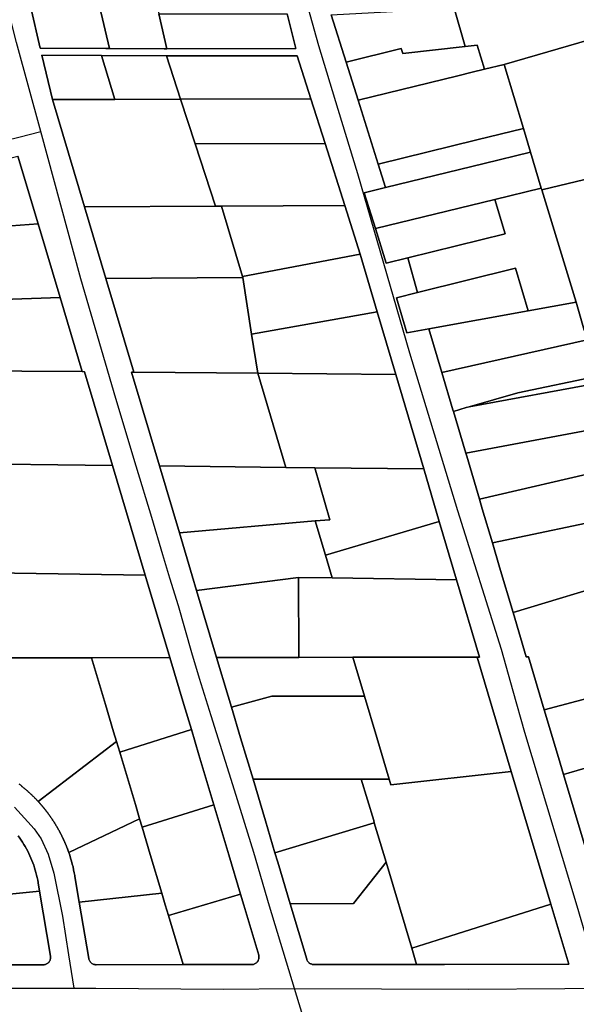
# Model space of a CAD drawing. Header units: feet. Extents: x -20058473 to 1466342, y -20424011 to 753407.
# Tile 27 of 58: x 1456291 to 1457036, y 716666 to 717984. Entities that reach past the tile are written whole.
import ezdxf

# ---------------------------------------------------------------- set-up
doc = ezdxf.new("R2010")
doc.units = ezdxf.units.FT
doc.header["$MEASUREMENT"] = 0
doc.layers.add('Parcels_exported', color=7, linetype='Continuous')
doc.layers.add('RoadCenterlines_ft_export', color=7, linetype='Continuous')

msp = doc.modelspace()

# ---------------------------------------------------------------- linework, layer by layer
at = {"layer": 'Parcels_exported'}
for points in [[(1457170.7, 717991.1), (1457208.1, 718002), (1457591.8, 718113.2), (1457823.1, 718180.2), (1457899.9, 718002.7), (1457910.9, 717977.1), (1457867.1, 717966.6), (1457590.5, 717900.4), (1456990.2, 717756.6), (1456989.5, 717758.8), (1456975.1, 717806.7), (1456965.6, 717838.4), (1456939.8, 717924.2), (1457170.7, 717991.1)], [(1456397.9, 718002.6), (1456411.2, 717945.8), (1456406.6, 717945.8), (1456318.7, 717946.2), (1456305.4, 718002.6), (1456397.9, 718002.6)], [(1456475, 718002.5), (1456477.4, 717992), (1456488.3, 717945.4), (1456484.4, 717945.4), (1456411.2, 717945.8), (1456397.9, 718002.6), (1456475, 718002.5)], [(1456649.4, 717991.9), (1456660.7, 717945.5), (1456488.3, 717945.4), (1456477.4, 717992), (1456649.4, 717991.9)], [(1456873, 717999.6), (1456887.4, 717948.3), (1456804.3, 717939), (1456802, 717945.6), (1456728.3, 717927.2), (1456708.2, 717991), (1456873, 717999.6)], [(1456872.6, 718001.6), (1457170.7, 717991.1), (1456939.8, 717924.2), (1456913.3, 717917.8), (1456903.6, 717950.1), (1456887.4, 717948.3), (1456873, 717999.6), (1456872.6, 718001.6)], [(1456990.2, 717756.6), (1457590.5, 717900.4), (1457867.1, 717966.6), (1457910.9, 717977.1), (1458059.1, 717578.7), (1457907.5, 717577.2), (1457608.1, 717574.2), (1457588.6, 717574), (1457047, 717568.6), (1457036.2, 717606), (1456990.2, 717756.6)], [(1456728.3, 717927.2), (1456802, 717945.6), (1456804.3, 717939), (1456887.4, 717948.3), (1456903.6, 717950.1), (1456913.3, 717917.8), (1456897.1, 717913.8), (1456877.6, 717909), (1456744.3, 717876.5), (1456728.3, 717927.2)], [(1456400.7, 717936.3), (1456320.9, 717936.6), (1456334.9, 717877.2), (1456377.7, 717733.6), (1456406.3, 717637.8), (1456443.8, 717512.3), (1456440.7, 717512.3), (1456478.2, 717386.6), (1456504.9, 717297), (1456522.1, 717239.5), (1456528, 717219.8), (1456554.8, 717130), (1456570.3, 717078.1), (1456574.6, 717063.7), (1456586.9, 717022.5), (1456603.5, 716966.9), (1456620.1, 716911.4), (1456632.8, 716868.5), (1456636.6, 716855.8), (1456653.2, 716800.2), (1456675.4, 716725.9), (1456675.7, 716725.1), (1456676.1, 716724.2), (1456676.5, 716723.5), (1456677, 716722.7), (1456677.6, 716722), (1456678.2, 716721.4), (1456678.9, 716720.8), (1456679.6, 716720.3), (1456680.4, 716719.9), (1456681.2, 716719.5), (1456682.1, 716719.2), (1456682.9, 716719), (1456683.8, 716718.8), (1456684.7, 716718.8), (1456685, 716718.8), (1456762.5, 716718.8), (1456822.5, 716718.9), (1456859.8, 716718.9), (1457026.4, 716719.1), (1457002.4, 716799.7), (1456949.4, 716977.3), (1456903.6, 717130.6), (1456906.8, 717130.6), (1456876.1, 717234.1), (1456853, 717312.1), (1456832.1, 717382.6), (1456794.6, 717509.2), (1456769.8, 717593.1), (1456747, 717670), (1456726.3, 717735.3), (1456700, 717818.3), (1456681, 717878.3), (1456662.8, 717936), (1456487.5, 717935.9), (1456400.7, 717936.3)], [(1456418.6, 717877.5), (1456334.9, 717877.2), (1456320.9, 717936.6), (1456400.7, 717936.3), (1456418.6, 717877.5)], [(1456400.7, 717936.3), (1456487.5, 717935.9), (1456506.5, 717877.7), (1456418.6, 717877.5), (1456400.7, 717936.3)], [(1456681, 717878.3), (1456506.5, 717877.7), (1456487.5, 717935.9), (1456662.8, 717936), (1456681, 717878.3)], [(1456939.8, 717924.2), (1456965.6, 717838.4), (1456903.4, 717823.2), (1456771.2, 717790.9), (1456744.3, 717876.5), (1456877.6, 717909), (1456897.1, 717913.8), (1456913.3, 717917.8), (1456939.8, 717924.2)], [(1456506.5, 717877.7), (1456526, 717817.8), (1456553.2, 717734.5), (1456377.7, 717733.6), (1456334.9, 717877.2), (1456418.6, 717877.5), (1456506.5, 717877.7)], [(1456506.5, 717877.7), (1456681, 717878.3), (1456700, 717818.3), (1456526, 717817.8), (1456506.5, 717877.7)], [(1456965.6, 717838.4), (1456975.1, 717806.7), (1456912.9, 717791.5), (1456781.1, 717759.4), (1456771.2, 717790.9), (1456903.4, 717823.2), (1456965.6, 717838.4)], [(1456526, 717817.8), (1456700, 717818.3), (1456726.3, 717735.3), (1456561.3, 717734.5), (1456553.2, 717734.5), (1456526, 717817.8)], [(1456315.7, 717710.7), (1456243.2, 717705.4), (1456214, 717703.3), (1456194.2, 717778.3), (1456288.6, 717801.6), (1456315.7, 717710.7)], [(1456975.1, 717806.7), (1456989.5, 717758.8), (1456927.3, 717743.6), (1456767.5, 717704.6), (1456752.4, 717752.3), (1456781.1, 717759.4), (1456912.9, 717791.5), (1456975.1, 717806.7)], [(1456989.5, 717758.8), (1456990.2, 717756.6), (1457036.2, 717606), (1456972.1, 717594.2), (1456954.9, 717651.3), (1456823.9, 717618.9), (1456810.8, 717665.2), (1456941.1, 717697.4), (1456927.3, 717743.6), (1456989.5, 717758.8)], [(1456927.3, 717743.6), (1456941.1, 717697.4), (1456810.8, 717665.2), (1456781.8, 717658.1), (1456767.5, 717704.6), (1456927.3, 717743.6)], [(1456553.2, 717734.5), (1456561.3, 717734.5), (1456589.3, 717640.3), (1456589.7, 717638.8), (1456406.3, 717637.8), (1456377.7, 717733.6), (1456553.2, 717734.5)], [(1456561.3, 717734.5), (1456726.3, 717735.3), (1456747, 717670), (1456589.3, 717640.3), (1456561.3, 717734.5)], [(1456214, 717703.3), (1456243.2, 717705.4), (1456315.7, 717710.7), (1456345.2, 717612), (1456268.5, 717609.6), (1456141.5, 717605.6), (1456118.8, 717691.9), (1456117.6, 717696.2), (1456214, 717703.3)], [(1456589.3, 717640.3), (1456747, 717670), (1456769.8, 717593.1), (1456601.7, 717563.1), (1456589.7, 717638.8), (1456589.3, 717640.3)], [(1456823.9, 717618.9), (1456954.9, 717651.3), (1456972.1, 717594.2), (1456838.8, 717570.1), (1456809.5, 717564.8), (1456795.5, 717611.8), (1456823.9, 717618.9)], [(1456406.3, 717637.8), (1456589.7, 717638.8), (1456601.7, 717563.1), (1456610, 717510.8), (1456443.8, 717512.3), (1456406.3, 717637.8)], [(1456141.5, 717605.6), (1456268.5, 717609.6), (1456345.2, 717612), (1456374.8, 717512.9), (1456293.8, 717513.6), (1456165.5, 717514.7), (1456141.5, 717605.6)], [(1456972.1, 717594.2), (1457036.2, 717606), (1457047, 717568.6), (1457050.9, 717555.3), (1456856.4, 717511.9), (1456838.8, 717570.1), (1456972.1, 717594.2)], [(1456769.8, 717593.1), (1456794.6, 717509.2), (1456610, 717510.8), (1456601.7, 717563.1), (1456769.8, 717593.1)], [(1457050.9, 717555.3), (1457065, 717506.8), (1456957.9, 717484.5), (1456893, 717465.8), (1456889, 717464.7), (1456871.9, 717459.7), (1456871.3, 717461.8), (1456856.4, 717511.9), (1457050.9, 717555.3)], [(1456165.5, 717514.7), (1456293.8, 717513.6), (1456374.8, 717512.9), (1456377.9, 717512.8), (1456415.4, 717387.3), (1456195.7, 717389.7), (1456182.7, 717443.7), (1456165.5, 717514.7)], [(1456610, 717510.8), (1456647.6, 717384.7), (1456478.2, 717386.6), (1456440.7, 717512.3), (1456443.8, 717512.3), (1456610, 717510.8)], [(1456610, 717510.8), (1456794.6, 717509.2), (1456832.1, 717382.6), (1456686.4, 717384.2), (1456647.6, 717384.7), (1456610, 717510.8)], [(1457065, 717506.8), (1457067.5, 717498.1), (1456893, 717465.8), (1456957.9, 717484.5), (1457065, 717506.8)], [(1457067.5, 717498.1), (1457084.2, 717440.2), (1457060, 717435.7), (1456888.4, 717403.9), (1456871.9, 717459.7), (1456889, 717464.7), (1456893, 717465.8), (1457067.5, 717498.1)], [(1457060, 717435.7), (1457076, 717381.2), (1456906.8, 717342), (1456889.7, 717399.7), (1456888.4, 717403.9), (1457060, 717435.7)], [(1456415.4, 717387.3), (1456459.2, 717240.4), (1456196.4, 717244.4), (1456196.1, 717312.2), (1456195.7, 717389.7), (1456415.4, 717387.3)], [(1456647.6, 717384.7), (1456686.4, 717384.2), (1456706.6, 717314.3), (1456686.6, 717312.9), (1456504.9, 717297), (1456478.2, 717386.6), (1456647.6, 717384.7)], [(1456832.1, 717382.6), (1456853, 717312.1), (1456700.4, 717267.2), (1456686.6, 717312.9), (1456706.6, 717314.3), (1456686.4, 717384.2), (1456832.1, 717382.6)], [(1456906.8, 717342), (1457076, 717381.2), (1457094.2, 717319.1), (1456924, 717283.6), (1456910.5, 717329.2), (1456906.8, 717342)], [(1456686.6, 717312.9), (1456700.4, 717267.2), (1456709.7, 717236.6), (1456664.4, 717237.3), (1456528, 717219.8), (1456522.1, 717239.5), (1456504.9, 717297), (1456686.6, 717312.9)], [(1456700.4, 717267.2), (1456853, 717312.1), (1456876.1, 717234.1), (1456709.7, 717236.6), (1456700.4, 717267.2)], [(1456924, 717283.6), (1457094.2, 717319.1), (1457099.7, 717234.8), (1456951.7, 717190.5), (1456933.7, 717251.1), (1456924, 717283.6)], [(1456196.4, 717244.4), (1456459.2, 717240.4), (1456492.2, 717129.9), (1456387.2, 717129.7), (1456276.7, 717129.5), (1456199.6, 717129.4), (1456196.4, 717244.4)], [(1456951.7, 717190.5), (1457099.7, 717234.8), (1457149.3, 717249.6), (1457179.8, 717135.9), (1457181.9, 717128.1), (1457192.7, 717087.5), (1457154.2, 717076.8), (1457153.9, 717077.4), (1457102.6, 717089.1), (1456993.6, 717059.9), (1456972.4, 717131), (1456969.3, 717131), (1456951.7, 717190.5)], [(1456528, 717219.8), (1456664.4, 717237.3), (1456664.9, 717130.2), (1456554.8, 717130), (1456528, 717219.8)], [(1456664.4, 717237.3), (1456709.7, 717236.6), (1456876.1, 717234.1), (1456906.8, 717130.6), (1456903.6, 717130.6), (1456737, 717130.3), (1456664.9, 717130.2), (1456664.4, 717237.3)], [(1456387.2, 717129.7), (1456492.2, 717129.9), (1456511, 717066.9), (1456521, 717033.4), (1456425, 717003.3), (1456420.7, 717017.6), (1456416.8, 717030.5), (1456405.9, 717067.2), (1456387.2, 717129.7)], [(1456664.9, 717130.2), (1456737, 717130.3), (1456752.6, 717078.3), (1456628.7, 717078.1), (1456574.6, 717063.7), (1456570.3, 717078.1), (1456554.8, 717130), (1456664.9, 717130.2)], [(1456737, 717130.3), (1456903.6, 717130.6), (1456949.4, 716977.3), (1456788, 716959.5), (1456785.8, 716967.1), (1456769.2, 717022.7), (1456752.6, 717078.3), (1456737, 717130.3)], [(1457154.2, 717076.8), (1457180.1, 717020), (1457147.5, 717010.6), (1457019.4, 716973.4), (1457012.6, 716996.2), (1456993.6, 717059.9), (1457102.6, 717089.1), (1457153.9, 717077.4), (1457154.2, 717076.8)], [(1456574.6, 717063.7), (1456628.7, 717078.1), (1456752.6, 717078.3), (1456769.2, 717022.7), (1456785.8, 716967.1), (1456748.5, 716967.1), (1456603.5, 716966.9), (1456586.9, 717022.5), (1456574.6, 717063.7)], [(1456425, 717003.3), (1456521, 717033.4), (1456531, 716999.8), (1456551.1, 716932.7), (1456455.1, 716902.6), (1456451.7, 716914), (1456451.1, 716915.9), (1456446, 716933.1), (1456425.9, 717000.1), (1456425, 717003.3)], [(1456420.7, 717017.6), (1456425, 717003.3), (1456425.9, 717000.1), (1456446, 716933.1), (1456451.1, 716915.9), (1456451.7, 716914), (1456432.7, 716904.9), (1456356.8, 716868.9), (1456356.6, 716869.5), (1456356.3, 716870.2), (1456356.1, 716870.8), (1456355.9, 716871.5), (1456355.6, 716872.1), (1456355.4, 716872.8), (1456355.1, 716873.4), (1456354.9, 716874.1), (1456354.6, 716874.7), (1456354.4, 716875.4), (1456354.1, 716876), (1456353.9, 716876.7), (1456353.6, 716877.3), (1456353.3, 716878), (1456353.1, 716878.6), (1456352.8, 716879.3), (1456352.6, 716879.9), (1456352.3, 716880.5), (1456352, 716881.2), (1456351.7, 716881.8), (1456351.5, 716882.5), (1456351.2, 716883.1), (1456350.9, 716883.7), (1456350.6, 716884.4), (1456350.3, 716885), (1456350, 716885.6), (1456349.8, 716886.3), (1456349.5, 716886.9), (1456349.2, 716887.5), (1456348.9, 716888.1), (1456348.6, 716888.8), (1456348.3, 716889.4), (1456348, 716890), (1456347.7, 716890.6), (1456347.4, 716891.3), (1456347, 716891.9), (1456346.7, 716892.5), (1456346.4, 716893.1), (1456346.1, 716893.8), (1456345.8, 716894.4), (1456345.5, 716895), (1456345.1, 716895.6), (1456344.8, 716896.2), (1456344.5, 716896.8), (1456344.2, 716897.4), (1456343.8, 716898.1), (1456343.5, 716898.7), (1456343.2, 716899.3), (1456342.8, 716899.9), (1456342.5, 716900.5), (1456342.1, 716901.1), (1456341.8, 716901.7), (1456341.4, 716902.3), (1456341.1, 716902.9), (1456340.7, 716903.5), (1456340.4, 716904.1), (1456340, 716904.7), (1456339.7, 716905.3), (1456339.3, 716905.9), (1456339, 716906.5), (1456338.6, 716907.1), (1456338.2, 716907.7), (1456337.9, 716908.3), (1456337.5, 716908.8), (1456337.1, 716909.4), (1456336.7, 716910), (1456336.4, 716910.6), (1456336, 716911.2), (1456335.6, 716911.8), (1456335.2, 716912.3), (1456334.8, 716912.9), (1456334.5, 716913.5), (1456334.1, 716914.1), (1456333.7, 716914.7), (1456333.3, 716915.2), (1456332.9, 716915.8), (1456332.5, 716916.4), (1456332.1, 716916.9), (1456331.7, 716917.5), (1456331.3, 716918.1), (1456330.9, 716918.6), (1456330.5, 716919.2), (1456330.1, 716919.8), (1456329.7, 716920.3), (1456329.3, 716920.9), (1456328.8, 716921.4), (1456328.6, 716921.8), (1456328.4, 716922.1), (1456328.1, 716922.4), (1456327.9, 716922.7), (1456327.7, 716923), (1456327.4, 716923.3), (1456327.2, 716923.6), (1456326.9, 716924), (1456326.7, 716924.3), (1456326.4, 716924.6), (1456326.2, 716924.9), (1456326, 716925.2), (1456325.7, 716925.5), (1456325.5, 716925.8), (1456325.2, 716926.1), (1456325, 716926.4), (1456324.7, 716926.8), (1456324.5, 716927.1), (1456324.2, 716927.4), (1456324, 716927.7), (1456323.7, 716928), (1456323.5, 716928.3), (1456323.2, 716928.6), (1456323, 716928.9), (1456322.7, 716929.2), (1456322.5, 716929.5), (1456322.2, 716929.8), (1456322, 716930.1), (1456321.7, 716930.4), (1456321.5, 716930.7), (1456321.2, 716931), (1456321, 716931.3), (1456320.7, 716931.6), (1456320.5, 716931.9), (1456320.2, 716932.2), (1456319.9, 716932.5), (1456319.7, 716932.8), (1456319.4, 716933.1), (1456319.2, 716933.4), (1456318.9, 716933.7), (1456318.6, 716934), (1456318.4, 716934.3), (1456318.1, 716934.6), (1456317.9, 716934.9), (1456317.6, 716935.2), (1456317.3, 716935.5), (1456317.1, 716935.8), (1456316.8, 716936.1), (1456316.5, 716936.4), (1456316.3, 716936.7), (1456316, 716937), (1456420.7, 717017.6)], [(1457019.4, 716973.4), (1457147.5, 717010.6), (1457180.1, 717020), (1457194.5, 717024.2), (1457228.8, 716945.9), (1457259.7, 716877.9), (1457065.7, 716818.5), (1457019.4, 716973.4)], [(1456785.8, 716967.1), (1456788, 716959.5), (1456949.4, 716977.3), (1457002.4, 716799.7), (1456850.1, 716751.6), (1456816, 716740.8), (1456781.6, 716855.9), (1456765.9, 716908.6), (1456765.1, 716911.5), (1456748.5, 716967.1), (1456785.8, 716967.1)], [(1456748.5, 716967.1), (1456765.1, 716911.5), (1456765.9, 716908.6), (1456632.8, 716868.5), (1456620.1, 716911.4), (1456603.5, 716966.9), (1456748.5, 716967.1)], [(1456455.1, 716902.6), (1456551.1, 716932.7), (1456571.1, 716865.6), (1456586.8, 716813.1), (1456538.6, 716798.7), (1456490.4, 716784.3), (1456486.1, 716798.9), (1456481.5, 716814.4), (1456466, 716866), (1456455.1, 716902.6)], [(1456455.1, 716902.6), (1456466, 716866), (1456481.5, 716814.4), (1456370.9, 716802.3), (1456365.1, 716836.5), (1456364.9, 716837.9), (1456364.2, 716841.8), (1456363.3, 716845.7), (1456362.5, 716849.6), (1456361.5, 716853.4), (1456360.5, 716857.3), (1456359.3, 716861.1), (1456359.3, 716861.3), (1456358.1, 716865.1), (1456356.8, 716868.9), (1456432.7, 716904.9), (1456451.7, 716914), (1456455.1, 716902.6)], [(1456632.8, 716868.5), (1456765.9, 716908.6), (1456781.6, 716855.9), (1456738.2, 716800.3), (1456653.2, 716800.2), (1456636.6, 716855.8), (1456632.8, 716868.5)], [(1456781.6, 716855.9), (1456816, 716740.8), (1456822.5, 716718.9), (1456762.5, 716718.8), (1456685, 716718.8), (1456684.7, 716718.8), (1456683.8, 716718.8), (1456682.9, 716719), (1456682.1, 716719.2), (1456681.2, 716719.5), (1456680.4, 716719.9), (1456679.6, 716720.3), (1456678.9, 716720.8), (1456678.2, 716721.4), (1456677.6, 716722), (1456677, 716722.7), (1456676.5, 716723.5), (1456676.1, 716724.2), (1456675.7, 716725.1), (1456675.4, 716725.9), (1456653.2, 716800.2), (1456738.2, 716800.3), (1456781.6, 716855.9)], [(1456370.9, 716802.3), (1456481.5, 716814.4), (1456486.1, 716798.9), (1456490.4, 716784.3), (1456510.1, 716718.6), (1456393.5, 716718.5), (1456392.8, 716718.5), (1456392, 716718.6), (1456391.1, 716718.7), (1456390.2, 716719), (1456389.4, 716719.3), (1456388.6, 716719.7), (1456387.8, 716720.2), (1456387.1, 716720.7), (1456386.5, 716721.3), (1456385.8, 716722), (1456385.3, 716722.7), (1456384.8, 716723.4), (1456384.4, 716724.2), (1456384.1, 716725.1), (1456383.8, 716725.9), (1456383.6, 716726.8), (1456370.9, 716802.3)], [(1456490.4, 716784.3), (1456538.6, 716798.7), (1456586.8, 716813.1), (1456591.1, 716798.5), (1456611.1, 716731.5), (1456611.3, 716730.7), (1456611.5, 716729.8), (1456611.5, 716728.9), (1456611.5, 716728), (1456611.4, 716727.1), (1456611.2, 716726.2), (1456611, 716725.4), (1456610.6, 716724.5), (1456610.2, 716723.7), (1456609.8, 716723), (1456609.2, 716722.3), (1456608.6, 716721.6), (1456608, 716721), (1456607.2, 716720.5), (1456606.5, 716720), (1456605.7, 716719.6), (1456604.9, 716719.2), (1456604, 716719), (1456603.1, 716718.8), (1456602.2, 716718.7), (1456601.5, 716718.7), (1456510.1, 716718.6), (1456490.4, 716784.3)], [(1456816, 716740.8), (1456850.1, 716751.6), (1457002.4, 716799.7), (1457026.4, 716719.1), (1456859.8, 716718.9), (1456822.5, 716718.9), (1456816, 716740.8)]]:
    msp.add_lwpolyline(points, close=True, dxfattribs=at)
for points in [[(1456305.4, 718002.6), (1456318.7, 717946.2), (1456406.6, 717945.8), (1456411.2, 717945.8), (1456484.4, 717945.4), (1456488.3, 717945.4), (1456660.7, 717945.5), (1456649.4, 717991.9)], [(1456708.2, 717991), (1456728.3, 717927.2), (1456744.3, 717876.5), (1456771.2, 717790.9), (1456781.1, 717759.4), (1456752.4, 717752.3), (1456767.5, 717704.6), (1456781.8, 717658.1), (1456810.8, 717665.2), (1456823.9, 717618.9), (1456795.5, 717611.8), (1456809.5, 717564.8), (1456838.8, 717570.1), (1456856.4, 717511.9), (1456871.3, 717461.8), (1456871.9, 717459.7), (1456888.4, 717403.9), (1456889.7, 717399.7), (1456906.8, 717342), (1456910.5, 717329.2), (1456924, 717283.6), (1456933.7, 717251.1), (1456951.7, 717190.5), (1456969.3, 717131), (1456972.4, 717131), (1456993.6, 717059.9), (1457012.6, 716996.2), (1457019.4, 716973.4), (1457065.7, 716818.5)], [(1456290.6, 716960.2), (1456291.2, 716959.7), (1456291.8, 716959.3), (1456292.4, 716958.8), (1456292.9, 716958.4), (1456293.5, 716957.9), (1456294.1, 716957.4), (1456294.7, 716957), (1456295.2, 716956.5), (1456295.8, 716956.1), (1456296.4, 716955.6), (1456296.9, 716955.1), (1456297.5, 716954.7), (1456298, 716954.2), (1456298.6, 716953.7), (1456299.2, 716953.2), (1456299.7, 716952.8), (1456300.3, 716952.3), (1456300.8, 716951.8), (1456301.4, 716951.3), (1456301.9, 716950.8), (1456302.5, 716950.3), (1456303, 716949.8), (1456303.6, 716949.4), (1456304.1, 716948.9), (1456304.6, 716948.4), (1456305.2, 716947.9), (1456305.7, 716947.4), (1456306.2, 716946.9), (1456306.8, 716946.4), (1456307.3, 716945.9), (1456307.8, 716945.3), (1456308.3, 716944.8), (1456308.9, 716944.3), (1456309.4, 716943.8), (1456309.9, 716943.3), (1456310.4, 716942.8), (1456310.9, 716942.3), (1456311.5, 716941.7), (1456312, 716941.2), (1456312.5, 716940.7), (1456313, 716940.2), (1456313.5, 716939.6), (1456314, 716939.1), (1456314.5, 716938.6), (1456315, 716938), (1456315.5, 716937.5), (1456316, 716937), (1456316.3, 716936.7), (1456316.5, 716936.4), (1456316.8, 716936.1), (1456317.1, 716935.8), (1456317.3, 716935.5), (1456317.6, 716935.2), (1456317.9, 716934.9), (1456318.1, 716934.6), (1456318.4, 716934.3), (1456318.6, 716934), (1456318.9, 716933.7), (1456319.2, 716933.4), (1456319.4, 716933.1), (1456319.7, 716932.8), (1456319.9, 716932.5), (1456320.2, 716932.2), (1456320.5, 716931.9), (1456320.7, 716931.6), (1456321, 716931.3), (1456321.2, 716931), (1456321.5, 716930.7), (1456321.7, 716930.4), (1456322, 716930.1), (1456322.2, 716929.8), (1456322.5, 716929.5), (1456322.7, 716929.2), (1456323, 716928.9), (1456323.2, 716928.6), (1456323.5, 716928.3), (1456323.7, 716928), (1456324, 716927.7), (1456324.2, 716927.4), (1456324.5, 716927.1), (1456324.7, 716926.8), (1456325, 716926.4), (1456325.2, 716926.1), (1456325.5, 716925.8), (1456325.7, 716925.5), (1456326, 716925.2), (1456326.2, 716924.9), (1456326.4, 716924.6), (1456326.7, 716924.3), (1456326.9, 716924), (1456327.2, 716923.6), (1456327.4, 716923.3), (1456327.7, 716923), (1456327.9, 716922.7), (1456328.1, 716922.4), (1456328.4, 716922.1), (1456328.6, 716921.8), (1456328.8, 716921.4), (1456329.3, 716920.9), (1456329.7, 716920.3), (1456330.1, 716919.8), (1456330.5, 716919.2), (1456330.9, 716918.6), (1456331.3, 716918.1), (1456331.7, 716917.5), (1456332.1, 716916.9), (1456332.5, 716916.4), (1456332.9, 716915.8), (1456333.3, 716915.2), (1456333.7, 716914.7), (1456334.1, 716914.1), (1456334.5, 716913.5), (1456334.8, 716912.9), (1456335.2, 716912.3), (1456335.6, 716911.8), (1456336, 716911.2), (1456336.4, 716910.6), (1456336.7, 716910), (1456337.1, 716909.4), (1456337.5, 716908.8), (1456337.9, 716908.3), (1456338.2, 716907.7), (1456338.6, 716907.1), (1456339, 716906.5), (1456339.3, 716905.9), (1456339.7, 716905.3), (1456340, 716904.7), (1456340.4, 716904.1), (1456340.7, 716903.5), (1456341.1, 716902.9), (1456341.4, 716902.3), (1456341.8, 716901.7), (1456342.1, 716901.1), (1456342.5, 716900.5), (1456342.8, 716899.9), (1456343.2, 716899.3), (1456343.5, 716898.7), (1456343.8, 716898.1), (1456344.2, 716897.4), (1456344.5, 716896.8), (1456344.8, 716896.2), (1456345.1, 716895.6), (1456345.5, 716895), (1456345.8, 716894.4), (1456346.1, 716893.8), (1456346.4, 716893.1), (1456346.7, 716892.5), (1456347, 716891.9), (1456347.4, 716891.3), (1456347.7, 716890.6), (1456348, 716890), (1456348.3, 716889.4), (1456348.6, 716888.8), (1456348.9, 716888.1), (1456349.2, 716887.5), (1456349.5, 716886.9), (1456349.8, 716886.3), (1456350, 716885.6), (1456350.3, 716885), (1456350.6, 716884.4), (1456350.9, 716883.7), (1456351.2, 716883.1), (1456351.5, 716882.5), (1456351.7, 716881.8), (1456352, 716881.2), (1456352.3, 716880.5), (1456352.6, 716879.9), (1456352.8, 716879.3), (1456353.1, 716878.6), (1456353.3, 716878), (1456353.6, 716877.3), (1456353.9, 716876.7), (1456354.1, 716876), (1456354.4, 716875.4), (1456354.6, 716874.7), (1456354.9, 716874.1), (1456355.1, 716873.4), (1456355.4, 716872.8), (1456355.6, 716872.1), (1456355.9, 716871.5), (1456356.1, 716870.8), (1456356.3, 716870.2), (1456356.6, 716869.5), (1456356.8, 716868.9), (1456358.1, 716865.1), (1456359.3, 716861.3), (1456359.3, 716861.1), (1456360.5, 716857.3), (1456361.5, 716853.4), (1456362.5, 716849.6), (1456363.3, 716845.7), (1456364.2, 716841.8), (1456364.9, 716837.9), (1456365.1, 716836.5), (1456370.9, 716802.3), (1456383.6, 716726.8), (1456383.8, 716725.9), (1456384.1, 716725.1), (1456384.4, 716724.2), (1456384.8, 716723.4), (1456385.3, 716722.7), (1456385.8, 716722), (1456386.5, 716721.3), (1456387.1, 716720.7), (1456387.8, 716720.2), (1456388.6, 716719.7), (1456389.4, 716719.3), (1456390.2, 716719), (1456391.1, 716718.7), (1456392, 716718.6), (1456392.8, 716718.5), (1456393.5, 716718.5), (1456510.1, 716718.6), (1456601.5, 716718.7), (1456602.2, 716718.7), (1456603.1, 716718.8), (1456604, 716719), (1456604.9, 716719.2), (1456605.7, 716719.6), (1456606.5, 716720), (1456607.2, 716720.5), (1456608, 716721), (1456608.6, 716721.6), (1456609.2, 716722.3), (1456609.8, 716723), (1456610.2, 716723.7), (1456610.6, 716724.5), (1456611, 716725.4), (1456611.2, 716726.2), (1456611.4, 716727.1), (1456611.5, 716728), (1456611.5, 716728.9), (1456611.5, 716729.8), (1456611.3, 716730.7), (1456611.1, 716731.5), (1456591.1, 716798.5), (1456586.8, 716813.1), (1456571.1, 716865.6), (1456551.1, 716932.7), (1456531, 716999.8), (1456521, 717033.4), (1456511, 717066.9), (1456492.2, 717129.9), (1456459.2, 717240.4), (1456415.4, 717387.3), (1456377.9, 717512.8), (1456374.8, 717512.9), (1456345.2, 717612), (1456315.7, 717710.7), (1456288.6, 717801.6)], [(1456276.7, 717129.5), (1456387.2, 717129.7), (1456405.9, 717067.2), (1456416.8, 717030.5), (1456420.7, 717017.6), (1456316, 716937), (1456315.5, 716937.5), (1456315, 716938), (1456314.5, 716938.6), (1456314, 716939.1), (1456313.5, 716939.6), (1456313, 716940.2), (1456312.5, 716940.7), (1456312, 716941.2), (1456311.5, 716941.7), (1456310.9, 716942.3), (1456310.4, 716942.8), (1456309.9, 716943.3), (1456309.4, 716943.8), (1456308.9, 716944.3), (1456308.3, 716944.8), (1456307.8, 716945.3), (1456307.3, 716945.9), (1456306.8, 716946.4), (1456306.2, 716946.9), (1456305.7, 716947.4), (1456305.2, 716947.9), (1456304.6, 716948.4), (1456304.1, 716948.9), (1456303.6, 716949.4), (1456303, 716949.8), (1456302.5, 716950.3), (1456301.9, 716950.8), (1456301.4, 716951.3), (1456300.8, 716951.8), (1456300.3, 716952.3), (1456299.7, 716952.8), (1456299.2, 716953.2), (1456298.6, 716953.7), (1456298, 716954.2), (1456297.5, 716954.7), (1456296.9, 716955.1), (1456296.4, 716955.6), (1456295.8, 716956.1), (1456295.2, 716956.5), (1456294.7, 716957), (1456294.1, 716957.4), (1456293.5, 716957.9), (1456292.9, 716958.4), (1456292.4, 716958.8), (1456291.8, 716959.3), (1456291.2, 716959.7), (1456290.6, 716960.2)], [(1456289.2, 716891), (1456291.2, 716888.2), (1456293.1, 716885.4), (1456295, 716882.5), (1456296.8, 716879.6), (1456298.5, 716876.7), (1456300.2, 716873.7), (1456301.8, 716870.6), (1456303.3, 716867.6), (1456304.7, 716864.4), (1456306.1, 716861.3), (1456307.4, 716858.1), (1456308.7, 716854.9), (1456309.8, 716851.7), (1456310.9, 716848.5), (1456311.9, 716845.2), (1456312.8, 716841.9), (1456313.7, 716838.6), (1456314.5, 716835.2), (1456315.2, 716831.9), (1456315.8, 716828.5), (1456315.9, 716828), (1456317.7, 716816.9), (1456223.5, 716807.5)], [(1456235.5, 716718.3), (1456322.5, 716718.4), (1456322.9, 716718.4), (1456323.8, 716718.5), (1456324.6, 716718.6), (1456325.5, 716718.8), (1456326.4, 716719.2), (1456327.2, 716719.5), (1456327.9, 716720), (1456328.7, 716720.5), (1456329.3, 716721.1), (1456330, 716721.7), (1456330.5, 716722.4), (1456331, 716723.2), (1456331.5, 716723.9), (1456331.8, 716724.8), (1456332.1, 716725.6), (1456332.3, 716726.5), (1456332.4, 716727.4), (1456332.5, 716728.3), (1456332.5, 716729.2), (1456332.4, 716730), (1456317.7, 716816.9), (1456315.9, 716828), (1456315.8, 716828.5), (1456315.2, 716831.9), (1456314.5, 716835.2), (1456313.7, 716838.6), (1456312.8, 716841.9), (1456311.9, 716845.2), (1456310.9, 716848.5), (1456309.8, 716851.7), (1456308.7, 716854.9), (1456307.4, 716858.1), (1456306.1, 716861.3), (1456304.7, 716864.4), (1456303.3, 716867.6), (1456301.8, 716870.6), (1456300.2, 716873.7), (1456298.5, 716876.7), (1456296.8, 716879.6), (1456295, 716882.5), (1456293.1, 716885.4), (1456291.2, 716888.2), (1456289.2, 716891)], [(1456223.5, 716807.5), (1456317.7, 716816.9), (1456332.4, 716730), (1456332.5, 716729.2), (1456332.5, 716728.3), (1456332.4, 716727.4), (1456332.3, 716726.5), (1456332.1, 716725.6), (1456331.8, 716724.8), (1456331.5, 716723.9), (1456331, 716723.2), (1456330.5, 716722.4), (1456330, 716721.7), (1456329.3, 716721.1), (1456328.7, 716720.5), (1456327.9, 716720), (1456327.2, 716719.5), (1456326.4, 716719.2), (1456325.5, 716718.8), (1456324.6, 716718.6), (1456323.8, 716718.5), (1456322.9, 716718.4), (1456322.5, 716718.4), (1456235.5, 716718.3)]]:
    msp.add_lwpolyline(points, dxfattribs=at)
at = {"layer": 'RoadCenterlines_ft_export'}
for points in [[(1457069.6, 716686.9), (1457037.7, 716796.9), (1456967.6, 717029.6), (1456951.9, 717085.1), (1456936.2, 717140.8), (1456877.8, 717326.3), (1456813.7, 717537.6), (1456744, 717777.7), (1456717.7, 717864), (1456691.7, 717949.2), (1456671.5, 718021.4), (1456652.4, 718091.4), (1456642.9, 718130.4)], [(1456319.4, 717834.3), (1456286.9, 717953.9), (1456266.7, 718033.6)], [(1455998.5, 717755.9), (1456047.6, 717767.9), (1456188.6, 717802.3), (1456289.8, 717827.1), (1456319.4, 717834.3)], [(1456659.2, 716686.5), (1456625.6, 716797.1), (1456604.6, 716868.8), (1456578.9, 716952.2), (1456547.5, 717051.7), (1456531.9, 717101.7), (1456521.8, 717136.1), (1456503.7, 717199), (1456492, 717236.2), (1456482.9, 717267.5), (1456468.2, 717317.6), (1456447, 717386.3), (1456419.7, 717477.1), (1456372.9, 717637.4), (1456319.4, 717834.3)], [(1456284.3, 716929.4), (1456301.8, 716910.1), (1456310.5, 716900.7), (1456319.7, 716887.3), (1456329.4, 716866.5), (1456336.6, 716841.3), (1456348.2, 716783.4), (1456356.5, 716731.6), (1456363.8, 716687)], [(1456018.8, 716655.9), (1456116, 716671.1), (1456203.5, 716683.4), (1456227.1, 716685.4), (1456260.7, 716687.2), (1456363.8, 716687)], [(1456363.8, 716687), (1456393, 716686.9), (1456563.8, 716685.6), (1456659.2, 716686.5)], [(1456659.2, 716686.5), (1456892.1, 716685.6), (1457020.9, 716686.5), (1457069.6, 716686.9)], [(1456760.7, 716352.4), (1456730.7, 716452.2), (1456659.2, 716686.5)]]:
    msp.add_lwpolyline(points, dxfattribs=at)

doc.saveas('drawing.dxf')
